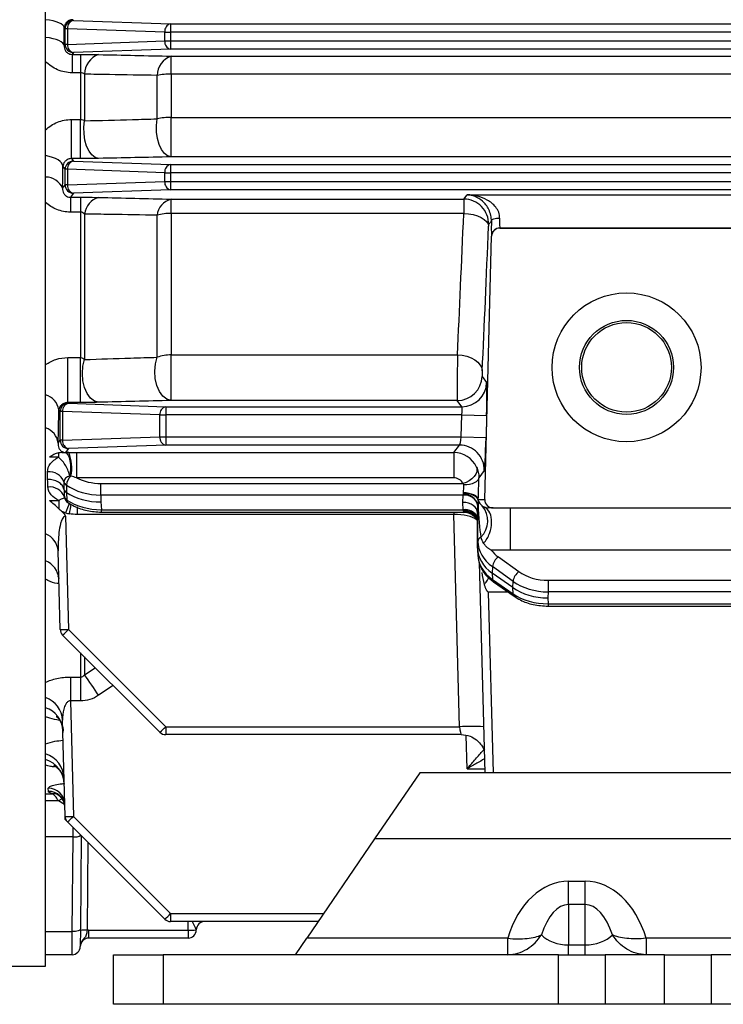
# Model space of a CAD drawing. Header units: millimetres. Extents: x -1087 to -132, y -334 to 655.
# Tile 2 of 63: x -1020 to -978, y 27 to 86. Entities that reach past the tile are written whole.
import ezdxf

# ---------------------------------------------------------------- set-up
doc = ezdxf.new("R2010")
doc.units = ezdxf.units.MM

msp = doc.modelspace()

# ---------------------------------------------------------------- linework, layer by layer
at = {"color": 7, "linetype": 'Continuous', "lineweight": 25}
for p, q in [((-1018.739, 51.781), (-1018.739, 184.423)), ((-1017.562, 85.695), (-1017.613, 85.763)), ((-1017.097, 86.241), (-1017.063, 86.195)), ((-1017.063, 86.195), (-1011.189, 85.99)), ((-1011.189, 85.99), (-1011.189, 85.49)), ((-1011.189, 85.99), (-896.246, 85.99)), ((-1017.416, 85.695), (-1017.562, 85.695)), ((-1017.562, 84.75), (-1017.562, 85.695)), ((-1011.542, 85.49), (-1017.416, 85.695)), ((-1017.416, 85.695), (-1017.416, 84.75)), ((-1011.542, 85.49), (-1011.189, 85.49)), ((-1011.542, 84.956), (-1011.542, 85.49)), ((-1011.189, 85.49), (-1011.189, 84.956)), ((-896.246, 85.49), (-1011.189, 85.49)), ((-1017.623, 84.67), (-1017.562, 84.75)), ((-1017.416, 84.75), (-1017.562, 84.75)), ((-1017.416, 84.75), (-1011.542, 84.956)), ((-1011.542, 84.956), (-1011.189, 84.956)), ((-1011.189, 84.956), (-1011.189, 84.456)), ((-1011.189, 84.956), (-896.246, 84.956)), ((-1017.063, 84.251), (-1017.144, 84.142)), ((-1017.144, 84.142), (-1016.639, 84.142)), ((-1017.144, 84.142), (-1017.144, 83.034)), ((-1011.189, 84.456), (-1017.063, 84.251)), ((-1016.639, 84.142), (-1016.639, 83.034)), ((-896.246, 84.456), (-1011.189, 84.456)), ((-1011.157, 84.035), (-896.122, 84.035)), ((-1011.157, 82.954), (-1011.157, 84.035)), ((-1016.639, 83.034), (-1017.144, 83.034)), ((-1016.639, 83.034), (-1016.639, 80.203)), ((-1016.389, 82.946), (-1016.389, 80.127)), ((-1012.007, 80.242), (-1012.007, 82.871)), ((-895.672, 82.954), (-1011.157, 82.954)), ((-1011.157, 82.954), (-1011.157, 80.334)), ((-1017.174, 77.843), (-1017.174, 80.203)), ((-1017.174, 80.203), (-1016.639, 80.203)), ((-1016.639, 77.843), (-1016.639, 80.203)), ((-1011.157, 77.949), (-1011.157, 80.334)), ((-1011.157, 80.334), (-895.666, 80.334)), ((-1017.562, 77.195), (-1017.698, 77.376)), ((-1017.174, 77.843), (-1017.063, 77.695)), ((-1016.639, 77.843), (-1017.174, 77.843)), ((-1017.063, 77.695), (-1011.189, 77.49)), ((-1011.189, 77.49), (-1011.189, 76.99)), ((-1011.189, 77.49), (-896.246, 77.49)), ((-896.122, 77.949), (-1011.157, 77.949)), ((-1017.416, 77.195), (-1017.562, 77.195)), ((-1017.562, 76.25), (-1017.562, 77.195)), ((-1011.542, 76.99), (-1017.416, 77.195)), ((-1017.416, 77.195), (-1017.416, 76.25)), ((-1011.542, 76.456), (-1011.542, 76.99)), ((-1011.542, 76.99), (-1011.189, 76.99)), ((-1011.189, 76.99), (-1011.189, 76.456)), ((-896.246, 76.99), (-1011.189, 76.99)), ((-1017.715, 76.047), (-1017.562, 76.25)), ((-1017.416, 76.25), (-1017.562, 76.25)), ((-1017.416, 76.25), (-1011.542, 76.456)), ((-1011.542, 76.456), (-1011.189, 76.456)), ((-1011.189, 76.456), (-896.246, 76.456)), ((-1011.189, 76.456), (-1011.189, 75.956)), ((-1017.063, 75.751), (-1017.245, 75.507)), ((-1011.189, 75.956), (-1017.063, 75.751)), ((-896.246, 75.956), (-1011.189, 75.956)), ((-993.47, 75.392), (-993.27, 75.65)), ((-993.27, 75.65), (-973.142, 75.65)), ((-1017.245, 75.507), (-1016.639, 75.507)), ((-1017.245, 75.507), (-1017.245, 74.608)), ((-1016.639, 75.507), (-1016.639, 74.608)), ((-1011.157, 75.392), (-993.47, 75.392)), ((-1011.157, 74.53), (-1011.157, 75.392)), ((-1016.639, 74.608), (-1017.245, 74.608)), ((-1016.639, 74.608), (-1016.639, 65.817)), ((-1016.389, 74.492), (-1016.389, 65.697)), ((-1012.007, 65.836), (-1012.007, 74.418)), ((-993.477, 74.53), (-1011.157, 74.53)), ((-1011.157, 74.53), (-1011.157, 65.978)), ((-991.807, 74.065), (-991.971, 73.854)), ((-991.295, 73.651), (-991.29, 73.647)), ((-991.295, 73.651), (-975.141, 73.651)), ((-991.29, 73.647), (-975.147, 73.647)), ((-992.207, 57.236), (-991.79, 73.16)), ((-991.79, 73.16), (-991.795, 73.164)), ((-1017.395, 65.817), (-1016.639, 65.817)), ((-1017.395, 63.099), (-1017.395, 65.817)), ((-1016.639, 63.099), (-1016.639, 65.817)), ((-1011.157, 65.978), (-993.861, 65.978)), ((-1011.157, 63.221), (-1011.157, 65.978)), ((-992.366, 64.68), (-992.094, 64.305)), ((-1017.395, 63.099), (-1017.358, 63.05)), ((-1016.639, 63.099), (-1017.395, 63.099)), ((-993.865, 63.221), (-1011.157, 63.221)), ((-993.593, 62.845), (-993.865, 63.221)), ((-1017.858, 62.55), (-1017.938, 62.657)), ((-1017.712, 62.55), (-1017.858, 62.55)), ((-1017.858, 60.817), (-1017.858, 62.55)), ((-1011.838, 62.345), (-1017.712, 62.55)), ((-1017.712, 62.55), (-1017.712, 60.817)), ((-1017.358, 63.05), (-1011.485, 62.845)), ((-1011.485, 62.845), (-1011.485, 62.345)), ((-1011.485, 62.845), (-993.593, 62.845)), ((-1011.838, 62.345), (-1011.485, 62.345)), ((-1011.838, 61.022), (-1011.838, 62.345)), ((-1011.485, 62.345), (-1011.485, 61.022)), ((-993.595, 62.345), (-1011.485, 62.345)), ((-993.63, 61.022), (-993.595, 62.345)), ((-993.595, 62.345), (-992.096, 62.306)), ((-992.096, 62.306), (-992.131, 60.982)), ((-1017.983, 60.651), (-1017.858, 60.817)), ((-1017.712, 60.817), (-1017.858, 60.817)), ((-1017.712, 60.817), (-1011.838, 61.022)), ((-1011.838, 61.022), (-1011.485, 61.022)), ((-1011.485, 61.022), (-1011.485, 60.522)), ((-1011.485, 61.022), (-993.63, 61.022)), ((-993.63, 61.022), (-992.131, 60.982)), ((-1017.358, 60.317), (-1017.538, 60.078)), ((-1011.485, 60.522), (-1017.358, 60.317)), ((-993.733, 60.522), (-1011.485, 60.522)), ((-994.08, 60.074), (-993.733, 60.522)), ((-1017.961, 59.786), (-1018.511, 59.786)), ((-1017.961, 60.051), (-1017.961, 59.786)), ((-1016.866, 60.074), (-994.08, 60.074)), ((-1016.866, 60.074), (-1016.866, 58.547)), ((-994.08, 60.074), (-994.08, 58.547)), ((-992.234, 58.984), (-992.567, 58.554)), ((-994.08, 58.547), (-1016.866, 58.547)), ((-1017.488, 58.11), (-1017.488, 57.664)), ((-1015.397, 57.503), (-1015.397, 58.205)), ((-1015.397, 58.205), (-993.524, 58.205)), ((-1018.511, 57.175), (-1017.937, 57.175)), ((-1017.937, 57.175), (-1017.937, 56.668)), ((-1017.61, 57.401), (-1017.598, 57.363)), ((-1017.488, 57.664), (-1017.464, 57.204)), ((-993.517, 57.503), (-1015.397, 57.503)), ((-1015.397, 57.503), (-1015.397, 57.091)), ((-993.54, 57.062), (-993.517, 57.503)), ((-992.6, 57.236), (-992.207, 57.236)), ((-1016.842, 56.785), (-1016.842, 56.334)), ((-1015.397, 57.091), (-1015.372, 56.62)), ((-1015.372, 56.62), (-993.517, 56.62)), ((-1015.372, 56.474), (-1015.372, 56.62)), ((-993.517, 56.62), (-993.54, 57.062)), ((-992.617, 56.843), (-992.639, 56.425)), ((-992.618, 54.701), (-992.616, 56.866)), ((-991.707, 56.723), (-991.993, 56.723)), ((-991.707, 56.723), (-975.147, 56.723)), ((-1017.538, 56.226), (-1017.358, 49.379)), ((-994.08, 56.334), (-1016.842, 56.334)), ((-1015.372, 56.474), (-993.48, 56.474)), ((-994.08, 56.474), (-994.08, 56.334)), ((-993.733, 43.505), (-994.08, 56.334)), ((-992.639, 54.291), (-992.639, 56.425)), ((-992.639, 54.291), (-992.618, 54.701)), ((-992.637, 54.213), (-992.616, 53.804)), ((-990.669, 54.177), (-991.813, 54.177)), ((-975.169, 54.177), (-990.669, 54.177)), ((-1017.858, 49.383), (-1017.983, 54.133)), ((-991.386, 53.768), (-990.144, 52.877)), ((-992.54, 53.423), (-992.207, 40.723)), ((-991.74, 53.179), (-991.76, 52.791)), ((-990.497, 52.288), (-991.74, 53.179)), ((-990.517, 51.913), (-991.76, 52.791)), ((-991.76, 52.791), (-991.74, 52.404)), ((-991.74, 52.404), (-990.497, 51.538)), ((-1018.739, 29.023), (-1018.739, 51.781)), ((-991.672, 52.253), (-990.429, 51.387)), ((-990.517, 51.913), (-990.497, 52.288)), ((-990.497, 51.538), (-990.517, 51.913)), ((-988.375, 52.352), (-988.375, 51.65)), ((-988.375, 52.352), (-918.904, 52.352)), ((-991.813, 51.626), (-991.993, 51.635)), ((-991.993, 51.635), (-991.707, 40.723)), ((-990.669, 51.626), (-991.813, 51.626)), ((-988.375, 51.65), (-988.394, 51.291)), ((-988.394, 51.291), (-988.375, 50.933)), ((-918.904, 51.65), (-988.375, 51.65)), ((-988.375, 50.933), (-918.904, 50.933)), ((-988.375, 50.933), (-988.375, 50.787)), ((-988.375, 50.787), (-918.904, 50.787)), ((-1011.838, 43.169), (-1017.712, 49.043)), ((-1017.358, 49.379), (-1011.485, 43.505)), ((-1016.639, 47.97), (-1016.639, 46.501)), ((-1016.389, 47.72), (-1016.389, 46.639)), ((-1016.389, 46.639), (-1015.74, 47.071)), ((-1017.245, 46.501), (-1016.639, 46.501)), ((-1017.245, 46.501), (-1017.245, 45.06)), ((-1016.639, 46.501), (-1016.639, 45.06)), ((-1014.66, 45.991), (-1015.539, 45.4)), ((-1016.639, 45.06), (-1017.245, 45.06)), ((-1017.245, 45.06), (-1017.063, 38.079)), ((-1017.562, 38.083), (-1017.715, 43.902)), ((-1011.485, 43.505), (-993.733, 43.505)), ((-1011.485, 43.505), (-1011.485, 43.023)), ((-993.63, 43.023), (-1011.485, 43.023)), ((-993.27, 40.958), (-993.324, 42.966)), ((-996.139, 40.723), (-998.867, 36.723)), ((-992.207, 40.723), (-996.139, 40.723)), ((-993.27, 40.958), (-992.213, 40.958)), ((-991.707, 40.723), (-992.207, 40.723)), ((-975.147, 40.723), (-991.707, 40.723)), ((-1018.739, 39.449), (-1018.313, 39.449)), ((-1018.577, 39.595), (-1018.582, 39.782)), ((-1017.965, 39.029), (-1018.739, 39.029)), ((-1017.604, 38.803), (-1017.965, 39.029)), ((-1017.557, 37.884), (-1017.562, 38.083)), ((-1017.557, 37.884), (-1017.557, 37.884)), ((-1017.416, 37.743), (-1017.557, 37.884)), ((-1011.542, 31.869), (-1017.416, 37.743)), ((-1017.063, 38.079), (-1011.189, 32.205)), ((-1017.085, 36.838), (-1017.079, 37.406)), ((-1016.585, 36.912), (-1016.635, 31.267)), ((-1017.085, 36.838), (-1018.739, 36.838)), ((-1017.135, 31.121), (-1017.085, 36.838)), ((-1016.189, 36.516), (-1016.235, 31.201)), ((-998.867, 36.723), (-1002.958, 30.723)), ((-976.897, 36.723), (-998.867, 36.723)), ((-987.139, 32.753), (-987.139, 34.167)), ((-987.139, 34.167), (-986.139, 34.167)), ((-986.139, 32.753), (-986.139, 34.167)), ((-986.139, 32.753), (-987.139, 32.753)), ((-987.139, 32.753), (-987.139, 30.308)), ((-986.139, 30.308), (-986.139, 32.753)), ((-1011.189, 32.205), (-1011.189, 31.723)), ((-1011.189, 32.205), (-1001.947, 32.205)), ((-1002.276, 31.723), (-1011.189, 31.723)), ((-1010.135, 31.205), (-1010.13, 31.723)), ((-1018.739, 31.121), (-1017.135, 31.121)), ((-1017.144, 29.723), (-1017.135, 31.121)), ((-1016.635, 31.267), (-1016.644, 30.218)), ((-1016.144, 31.205), (-1010.135, 31.205)), ((-1016.144, 31.205), (-1016.144, 30.723)), ((-1010.135, 31.205), (-1010.135, 30.723)), ((-1009.635, 31.227), (-1009.635, 31.218)), ((-1010.135, 30.723), (-1016.144, 30.723)), ((-1003.639, 29.723), (-1002.958, 30.723)), ((-990.821, 30.723), (-1002.958, 30.723)), ((-990.821, 29.723), (-990.821, 30.723)), ((-982.458, 30.723), (-982.458, 29.723)), ((-924.821, 30.723), (-982.458, 30.723)), ((-987.139, 29.723), (-987.139, 30.308)), ((-987.139, 30.308), (-986.139, 30.308)), ((-986.139, 29.723), (-986.139, 30.308)), ((-1017.144, 29.723), (-1018.739, 29.723)), ((-1014.639, 26.723), (-1014.639, 29.723)), ((-1014.639, 29.723), (-1011.639, 29.723)), ((-1011.639, 29.723), (-1011.639, 26.723)), ((-987.754, 29.723), (-1011.639, 29.723)), ((-987.754, 26.723), (-987.754, 29.723)), ((-987.754, 29.723), (-984.928, 29.723)), ((-984.928, 29.723), (-984.928, 26.723)), ((-981.35, 29.723), (-984.928, 29.723)), ((-981.35, 26.723), (-981.35, 29.723)), ((-981.35, 29.723), (-978.525, 29.723)), ((-978.525, 29.723), (-978.525, 26.723)), ((-928.754, 29.723), (-978.525, 29.723)), ((-1063.911, 29.023), (-1018.739, 29.023)), ((-1011.639, 26.723), (-1014.639, 26.723)), ((-987.754, 26.723), (-1011.639, 26.723)), ((-984.928, 26.723), (-987.754, 26.723)), ((-981.35, 26.723), (-984.928, 26.723)), ((-978.525, 26.723), (-981.35, 26.723)), ((-928.754, 26.723), (-978.525, 26.723))]:
    msp.add_line(p, q, dxfattribs=at)
at = {"color": 7, "linetype": 'Continuous', "lineweight": 25, "flags": 128}
for points in [[(-1017.613, 85.763), (-1017.639, 85.839), (-1017.702, 85.914), (-1017.802, 85.985), (-1017.935, 86.051), (-1018.1, 86.111), (-1018.291, 86.163), (-1018.506, 86.205), (-1018.739, 86.238)], [(-1017.623, 84.67), (-1017.648, 84.75), (-1017.71, 84.828), (-1017.809, 84.903), (-1017.941, 84.972), (-1018.104, 85.035), (-1018.295, 85.089), (-1018.508, 85.134), (-1018.739, 85.169)], [(-1015.539, 77.854), (-1015.748, 77.913), (-1015.945, 78.062), (-1016.12, 78.294), (-1016.263, 78.596), (-1016.365, 78.95), (-1016.422, 79.338), (-1016.431, 79.738), (-1016.389, 80.127)], [(-1011.157, 77.949), (-1011.368, 78.008), (-1011.567, 78.16), (-1011.743, 78.394), (-1011.886, 78.699), (-1011.989, 79.057), (-1012.045, 79.448), (-1012.051, 79.851), (-1012.007, 80.242)], [(-1017.698, 77.376), (-1017.722, 77.478), (-1017.779, 77.578), (-1017.871, 77.674), (-1017.993, 77.764), (-1018.145, 77.846), (-1018.322, 77.918), (-1018.522, 77.979), (-1018.739, 78.027)], [(-993.477, 74.53), (-993.186, 74.507), (-992.907, 74.457), (-992.649, 74.381), (-992.422, 74.283), (-992.236, 74.167), (-992.096, 74.036), (-992.009, 73.896), (-991.978, 73.752)], [(-991.807, 74.065), (-991.794, 74.103), (-991.764, 74.139), (-991.717, 74.172), (-991.655, 74.2), (-991.58, 74.223), (-991.495, 74.239), (-991.403, 74.249), (-991.307, 74.252)], [(-1015.539, 63.112), (-1015.792, 63.182), (-1016.028, 63.363), (-1016.231, 63.642), (-1016.387, 64), (-1016.485, 64.414), (-1016.519, 64.854), (-1016.486, 65.292), (-1016.389, 65.697)], [(-1011.157, 63.221), (-1011.416, 63.292), (-1011.657, 63.476), (-1011.863, 63.761), (-1012.02, 64.125), (-1012.118, 64.545), (-1012.149, 64.99), (-1012.111, 65.431), (-1012.007, 65.836)], [(-993.861, 65.978), (-993.569, 65.952), (-993.288, 65.891), (-993.03, 65.798), (-992.803, 65.676), (-992.616, 65.529), (-992.477, 65.364), (-992.391, 65.187), (-992.362, 65.005)], [(-1017.556, 60.071), (-1017.471, 60.03), (-1017.391, 59.928), (-1017.324, 59.772), (-1017.274, 59.572), (-1017.243, 59.343), (-1017.236, 59.102), (-1017.251, 58.866), (-1017.288, 58.652)], [(-992.704, 59.2), (-992.676, 59.066), (-992.692, 58.919), (-992.751, 58.767), (-992.851, 58.619), (-992.986, 58.483), (-993.149, 58.364), (-993.332, 58.27), (-993.524, 58.205)], [(-992.567, 58.554), (-992.59, 58.466), (-992.645, 58.382), (-992.73, 58.306), (-992.842, 58.239), (-992.977, 58.185), (-993.13, 58.145), (-993.295, 58.121), (-993.467, 58.114)], [(-992.6, 57.236), (-992.619, 57.311), (-992.672, 57.383), (-992.755, 57.452), (-992.867, 57.513), (-993.003, 57.564), (-993.158, 57.604), (-993.325, 57.63), (-993.499, 57.643)], [(-992.601, 57.18), (-992.628, 57.268), (-992.685, 57.351), (-992.772, 57.425), (-992.884, 57.487), (-993.017, 57.536), (-993.167, 57.57), (-993.329, 57.587), (-993.497, 57.587)], [(-1018.065, 39.432), (-1018.147, 39.448), (-1018.313, 39.449)], [(-1017.733, 39.149), (-1017.784, 39.13), (-1017.965, 39.029)], [(-1016.635, 31.267), (-1016.644, 31.238), (-1016.673, 31.21), (-1016.719, 31.185), (-1016.781, 31.162), (-1016.857, 31.144), (-1016.944, 31.131), (-1017.037, 31.123), (-1017.135, 31.121)]]:
    msp.add_lwpolyline(points, dxfattribs=at)
at = {"color": 7, "linetype": 'Continuous', "lineweight": 25}
for radius in [4.5, 2.841, 2.71]:
    msp.add_circle((-983.639, 65.223), radius, dxfattribs=at)
for centre, radius, start, end in [((-1017.062, 85.694), 0.5, 90.05364, 179.93108), ((-1016.959, 85.746), 0.46, 103.03291, 186.40539), ((-1011.085, 85.541), 0.46, 103.03291, 186.40539), ((-1017.062, 84.751), 0.5, 180.06892, 269.94636), ((-1016.959, 84.699), 0.46, 173.59461, 256.96709), ((-1011.085, 84.904), 0.46, 173.59461, 256.96709), ((-1015.124, 82.936), 1.266, 109.1667, 179.55521), ((-1010.754, 82.849), 1.253, 108.75829, 178.96979), ((-1011.177, 78.752), 4.202, 89.727, 101.39285), ((-1011.176, 76.534), 3.8, 89.70879, 102.62805), ((-1017.062, 77.194), 0.5, 90.05364, 179.93108), ((-1016.959, 77.246), 0.46, 103.03291, 186.40539), ((-1011.085, 77.041), 0.46, 103.03291, 186.40539), ((-1018.741, 75.609), 1.116, 23.13777, 89.93098), ((-1017.062, 76.251), 0.5, 180.06892, 269.94636), ((-1016.959, 76.199), 0.46, 173.59461, 256.96709), ((-1011.085, 76.404), 0.46, 173.59461, 256.96709), ((-1015.227, 74.369), 1.168, 105.48629, 173.95529), ((-1010.86, 74.276), 1.155, 104.87417, 172.93521), ((-993.471, 73.891), 1.501, 358.57032, 89.94405), ((-1011.174, 71.383), 3.147, 89.68174, 105.34014), ((-991.295, 73.151), 0.5, 90.0352, 178.47548), ((-1011.171, 63.445), 2.533, 89.68066, 109.2666), ((-993.866, 64.721), 1.501, 270.05141, 358.43239), ((-993.594, 64.346), 1.501, 270.05141, 358.43239), ((-1019.041, 62.479), 1.117, 9.16454, 74.32445), ((-1017.358, 62.55), 0.5, 90.05364, 179.93108), ((-1017.255, 62.602), 0.46, 103.03291, 186.40539), ((-1011.381, 62.397), 0.46, 103.03291, 186.40539), ((-1019.104, 60.499), 1.132, 7.70714, 71.20032), ((-1017.358, 60.817), 0.5, 180.06892, 269.94636), ((-1017.255, 60.765), 0.46, 173.59461, 256.96709), ((-1011.381, 60.97), 0.46, 173.59461, 256.96709), ((-993.734, 59.021), 1.501, 358.57032, 89.94405), ((-1017.16, 30.083), 29.99, 90.33831, 90.75567), ((-1019.711, 59.144), 2.549, 348.8858, 21.35604), ((-1018.519, 57.959), 0.953, 21.67109, 96.2211), ((-1016.641, 58.019), 0.851, 131.90928, 173.85666), ((-1017.147, 47.942), 10.711, 90.33831, 90.75567), ((-1018.473, 57.067), 0.926, 21.16862, 97.72906), ((-1017.309, 58.394), 0.335, 194.24305, 237.73096), ((-1017.296, 57.481), 0.323, 194.2, 238.76086), ((-1017.116, 57.467), 0.5, 192.16972, 235.88528), ((-1017.285, 57.194), 0.18, 176.64985, 231.67111), ((-993.429, 56.68), 0.828, 11.35345, 96.1051), ((-993.423, 56.691), 0.826, 12.23642, 96.43859), ((-993.479, 56.644), 0.908, 17.1987, 91.47631), ((-969.018, 37.985), 51.903, 158.49039, 159.18014), ((-907.154, 37.49), 111.767, 169.96739, 170.27289), ((-993.397, 55.793), 0.836, 25.00866, 98.25139), ((-993.401, 55.783), 0.837, 24.51901, 97.87488), ((-993.357, 55.812), 0.78, 23.08127, 100.77259), ((-993.482, 55.638), 0.915, 22.86339, 90.92443), ((-993.423, 55.945), 1.396, 314.92831, 40.80468), ((-1017.116, 57.526), 1.17, 249.15607, 260.26434), ((-993.452, 55.655), 0.868, 20.48578, 93.11828), ((-1019.207, 54.027), 1.229, 4.95596, 67.6179), ((-992.293, 54.662), 0.328, 116.04955, 173.24634), ((-990.884, 53.067), 0.863, 125.58869, 172.51192), ((-1019.217, 52.337), 1.283, 4.68973, 68.15137), ((-991.563, 52.392), 0.177, 176.21395, 231.9354), ((-989.642, 52.175), 0.863, 125.58869, 172.51192), ((-990.32, 51.526), 0.177, 176.21301, 231.94619), ((-1017.577, 52.966), 3.594, 265.51233, 273.48782), ((-1017.358, 49.397), 0.5, 181.5, 225), ((-1020.912, 52.763), 4.907, 310.70153, 316.39968), ((-1052.643, 20.837), 44.498, 33.50542, 35.43917), ((-1019.241, 43.819), 1.529, 3.10023, 70.8399), ((-1019.241, 43.191), 1.545, 2.96784, 71.04582), ((-1015.038, 46.889), 4.907, 310.70153, 316.39968), ((-993.007, 25.176), 18.343, 87.72899, 92.26768), ((-1011.485, 43.523), 0.5, 225, 270), ((-1019.239, 40.318), 1.618, 2.3372, 72.01164), ((-1019.238, 39.967), 1.626, 2.25719, 72.13287), ((-1018.571, 38.792), 0.99, 2.04158, 90.59745), ((-1018.568, 38.604), 0.991, 1.96306, 90.51235), ((-1017.281, 41.666), 3.594, 265.51233, 273.48782), ((-1017.063, 38.097), 0.5, 181.5, 225), ((-1020.616, 41.463), 4.907, 310.70153, 316.39968), ((-1017.014, 37.686), 0.851, 265.24683, 298.32466), ((-1014.742, 35.589), 4.907, 310.70153, 316.39968), ((-1011.189, 32.223), 0.5, 225, 270), ((-1009.135, 31.223), 0.5, 90.01691, 179.44848), ((-1009.135, 31.223), 0.5, 90, 179.5), ((-1016.36, 28.327), 2.877, 87.51118, 95.48745), ((-1016.144, 30.205), 1, 90, 95.25495), ((-1009.979, 34.798), 3.596, 267.51118, 275.48745), ((-1010.135, 31.223), 0.5, 270, 359.5), ((-1016.144, 30.223), 0.5, 90, 179.5), ((-1017.144, 30.223), 0.5, 270, 359.5)]:
    msp.add_arc(centre, radius, start, end, dxfattribs=at)
for centre, major_axis, ratio, start_param, end_param in [((-1019.361, 106.723), (0, 69.95), 0.026186, 4.391656, 4.408075), ((-1019.361, 106.723), (0, 69.95), 0.026186, 4.258422, 4.279454), ((-993.475, 73.693), (0.005, 1.7), 0.003082, 0.034916, 1.056353), ((-994.14, 106.723), (1.754, 65.425), 0.026776, 4.040835, 4.198654), ((-991.976, 73.654), (0.005, 0.2), 0.026177, 0.035593, 1.057029), ((-991.755, 74.664), (0.039, 1.5), 0.026177, 1.982167, 3.124826), ((-991.256, 74.651), (0.039, 1), 0.039232, 1.983025, 3.125683), ((-992.641, 106.683), (1.754, 66.925), 0.026177, 4.040803, 4.198622), ((-991.29, 73.147), (0.414, -0.281), 0.999517, 2.16696, 3.711123), ((-993.86, 64.92), (0.005, 1.7), 0.003082, 0.898534, 3.106696), ((-992.361, 64.88), (0.005, 0.2), 0.026177, 0.89921, 3.107372), ((-992.148, 62.306), (0.052, 2), 0.026177, 4.713075, 6.248965), ((-1019.361, 106.723), (0, 69.95), 0.026186, 3.993378, 4.030891), ((-993.647, 62.345), (0.053, 0.5), 0.103629, 4.723366, 6.259256), ((-993.682, 61.022), (0.053, 0.5), 0.103629, 3.187476, 4.723366), ((-992.183, 60.982), (0.052, 2), 0.026177, 3.177185, 4.713075), ((-994.066, 58.594), (1.421, -0.489), 0.983246, 0.758495, 1.906748), ((-1015.397, 59.998), (2.5, 0), 0.717273, 4.083998, 4.712389), ((-994.066, 57.967), (0.573, -0.188), 0.959381, 0.751511, 1.899763), ((-992.617, 57.833), (0.037, 1.4), 0.026177, 4.272465, 5.254167), ((-1017.139, 57.922), (0.5, 0.013), 0.706865, 3.274307, 3.922604), ((-1015.397, 59.65), (3, 0), 0.715578, 3.941105, 4.712389), ((-993.517, 57.856), (0.037, 0.5), 0.072951, 4.277158, 5.258861), ((-1015.397, 59.212), (2.999, 0.079), 0.706865, 3.922604, 4.693888), ((-1015.371, 58.716), (3.001, 0.027), 0.698284, 3.934296, 4.70558), ((-993.517, 57.856), (0.037, 0.5), 0.072951, 3.93237, 3.955019), ((-992.116, 57.856), (1.398, 0.38), 0.232571, 2.934964, 3.041457), ((-992.116, 57.223), (0.418, -0.379), 0.780421, 4.088222, 4.820381), ((-991.707, 57.223), (-0.5, 0), 0.999657, 6.257005, 7.853982), ((-993.54, 56.425), (0.901, 0), 0.706622, 0, 1.570796), ((-993.517, 56.974), (-0.037, 0.5), 0.072951, 2.350815, 2.373464), ((-992.116, 56.974), (1.398, 0.371), 0.240172, 3.115046, 3.221539), ((-992.617, 57.833), (0.037, 1.4), 0.026177, 3.927677, 3.950326), ((-992.116, 57.856), (0.482, 1.061), 0.128423, 2.722402, 2.828895), ((-992.116, 57.223), (-0.019, 3.044), 0.16412, 1.671984, 2.409481), ((-994.066, 55.738), (1.5, 0.022), 0.397154, 0.426543, 1.574796), ((-993.517, 56.974), (-0.037, 0.5), 0.072951, 2.695603, 3.142442), ((-989.637, 54.291), (3.002, 0), 0.706622, 3.141593, 3.926991), ((-989.617, 54.688), (3.001, -0.025), 0.715229, 3.14707, 3.932468), ((-989.617, 55.036), (2.502, 0.002), 0.716781, 3.639956, 3.925896), ((-989.617, 53.895), (3.001, 0.027), 0.698284, 3.134784, 3.920182), ((-988.374, 54.145), (2.502, 0.002), 0.716781, 3.925896, 4.711294), ((-988.394, 53.413), (3.002, 0), 0.706622, 3.926991, 4.712389), ((-988.374, 53.796), (3.001, -0.025), 0.715229, 3.932468, 4.717866), ((-988.374, 53.029), (3.001, 0.027), 0.698284, 3.920182, 4.70558), ((-993.682, 43.523), (-0.053, 0.5), 0.103629, 1.594726, 3.130616), ((-1017.063, 38.097), (0.495, 0.212), 0.029787, 3.153476, 3.521202), ((-987.139, 28.511), (0, -5.657), 0.707107, 3.141593, 4.310626), ((-986.139, 28.511), (0, 5.657), 0.707107, 5.114152, 6.283185), ((-987.139, 28.511), (0, 4.243), 0.471405, 0, 0.966943), ((-986.139, 28.511), (0, 4.243), 0.471405, 5.316242, 6.283185), ((-1010.126, 32.223), (-0.491, 0.995), 0.006961, 2.093754, 3.120785), ((-1010.135, 31.223), (0.5, 0.004), 0.034888, 6.282576, 6.317178), ((-987.139, 31.723), (2, 0), 0.707107, 3.745446, 4.712389), ((-986.139, 31.723), (2, 0), 0.707107, 4.712389, 5.679332)]:
    msp.add_ellipse(centre, major_axis=major_axis, ratio=ratio, start_param=start_param, end_param=end_param, dxfattribs=at)
for points, knots in [([(-1017.097, 86.241), (-1017.184, 86.241), (-1017.264, 86.22), (-1017.397, 86.155), (-1017.449, 86.112), (-1017.573, 85.973), (-1017.61, 85.868), (-1017.613, 85.763)], [0, 0, 0, 0, 0.25, 0.25, 0.5, 0.5, 1, 1, 1, 1]), ([(-1017.623, 84.67), (-1017.627, 84.562), (-1017.603, 84.456), (-1017.504, 84.306), (-1017.461, 84.257), (-1017.365, 84.196), (-1017.328, 84.177), (-1017.242, 84.15), (-1017.193, 84.142), (-1017.144, 84.142)], [0, 0, 0, 0, 0.5, 0.5, 0.75, 0.75, 0.875, 0.875, 1, 1, 1, 1]), ([(-1016.639, 84.142), (-1016.444, 84.142), (-1016.254, 84.141), (-1015.883, 84.138), (-1015.705, 84.135), (-1015.539, 84.131)], [0, 0, 0, 0, 0.5, 0.5, 1, 1, 1, 1]), ([(-1017.144, 83.034), (-1017.296, 83.034), (-1017.445, 83.049), (-1017.738, 83.109), (-1017.884, 83.155), (-1018.293, 83.332), (-1018.54, 83.507), (-1018.739, 83.718)], [0, 0, 0, 0, 0.25, 0.25, 0.5, 0.5, 1, 1, 1, 1]), ([(-1016.389, 82.946), (-1016.421, 82.97), (-1016.458, 82.991), (-1016.542, 83.024), (-1016.59, 83.034), (-1016.639, 83.034)], [0, 0, 0, 0, 0.5, 0.5, 1, 1, 1, 1]), ([(-1012.007, 82.871), (-1012.967, 82.888), (-1013.928, 82.904), (-1014.89, 82.92), (-1015.39, 82.929), (-1015.889, 82.937), (-1016.389, 82.946)], [0, 0, 0, 0, 0.003400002, 0.003400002, 0.003400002, 0.00516695, 0.00516695, 0.00516695, 0.00516695]), ([(-1018.739, 79.58), (-1018.638, 79.677), (-1018.528, 79.764), (-1018.29, 79.917), (-1018.16, 79.984), (-1017.893, 80.092), (-1017.755, 80.132), (-1017.469, 80.188), (-1017.321, 80.203), (-1017.174, 80.203)], [0, 0, 0, 0, 0.25, 0.25, 0.5, 0.5, 0.75, 0.75, 1, 1, 1, 1]), ([(-1016.639, 80.203), (-1016.59, 80.203), (-1016.543, 80.194), (-1016.459, 80.167), (-1016.422, 80.148), (-1016.389, 80.127)], [0, 0, 0, 0, 0.5, 0.5, 1, 1, 1, 1]), ([(-1016.389, 80.127), (-1015.425, 80.152), (-1014.46, 80.177), (-1013.497, 80.203), (-1013, 80.216), (-1012.503, 80.229), (-1012.007, 80.242)], [0, 0, 0, 0, 0.003400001, 0.003400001, 0.003400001, 0.005152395, 0.005152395, 0.005152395, 0.005152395]), ([(-1017.174, 77.843), (-1017.227, 77.843), (-1017.277, 77.835), (-1017.364, 77.811), (-1017.403, 77.794), (-1017.502, 77.74), (-1017.55, 77.697), (-1017.661, 77.564), (-1017.693, 77.47), (-1017.698, 77.376)], [0, 0, 0, 0, 0.125, 0.125, 0.25, 0.25, 0.5, 0.5, 1, 1, 1, 1]), ([(-1015.539, 77.854), (-1015.705, 77.851), (-1015.88, 77.848), (-1016.251, 77.844), (-1016.445, 77.843), (-1016.639, 77.843)], [0, 0, 0, 0, 0.5, 0.5, 1, 1, 1, 1]), ([(-1017.715, 76.047), (-1017.721, 75.944), (-1017.702, 75.841), (-1017.617, 75.693), (-1017.579, 75.645), (-1017.491, 75.577), (-1017.456, 75.555), (-1017.366, 75.52), (-1017.307, 75.507), (-1017.245, 75.507)], [0, 0, 0, 0, 0.5, 0.5, 0.75, 0.75, 0.875, 0.875, 1, 1, 1, 1]), ([(-991.807, 74.065), (-991.806, 74.119), (-991.808, 74.175), (-991.82, 74.292), (-991.829, 74.353), (-991.868, 74.533), (-991.909, 74.651), (-992.011, 74.866), (-992.072, 74.963), (-992.202, 75.132), (-992.271, 75.205), (-992.488, 75.398), (-992.64, 75.487), (-992.952, 75.611), (-993.11, 75.644), (-993.27, 75.65)], [0, 0, 0, 0, 0.0625, 0.0625, 0.125, 0.125, 0.25, 0.25, 0.375, 0.375, 0.5, 0.5, 0.75, 0.75, 1, 1, 1, 1]), ([(-991.307, 74.252), (-991.306, 74.307), (-991.31, 74.364), (-991.329, 74.48), (-991.345, 74.539), (-991.406, 74.709), (-991.468, 74.814), (-991.612, 75), (-991.695, 75.083), (-991.87, 75.225), (-991.962, 75.285), (-992.249, 75.445), (-992.448, 75.519), (-992.856, 75.62), (-993.063, 75.646), (-993.27, 75.65)], [0, 0, 0, 0, 0.0625, 0.0625, 0.125, 0.125, 0.25, 0.25, 0.375, 0.375, 0.5, 0.5, 0.75, 0.75, 1, 1, 1, 1]), ([(-1017.245, 74.608), (-1017.387, 74.608), (-1017.526, 74.621), (-1017.799, 74.674), (-1017.934, 74.714), (-1018.317, 74.867), (-1018.548, 75.017), (-1018.739, 75.198)], [0, 0, 0, 0, 0.25, 0.25, 0.5, 0.5, 1, 1, 1, 1]), ([(-1016.639, 75.507), (-1016.443, 75.507), (-1016.252, 75.506), (-1015.88, 75.502), (-1015.702, 75.499), (-1015.539, 75.495)], [0, 0, 0, 0, 0.5, 0.5, 1, 1, 1, 1]), ([(-1016.389, 74.492), (-1016.418, 74.521), (-1016.451, 74.548), (-1016.534, 74.592), (-1016.585, 74.608), (-1016.639, 74.608)], [0, 0, 0, 0, 0.5, 0.5, 1, 1, 1, 1]), ([(-1012.007, 74.418), (-1012.947, 74.434), (-1013.889, 74.45), (-1014.831, 74.466), (-1015.35, 74.474), (-1015.87, 74.483), (-1016.389, 74.492)], [0, 0, 0, 0, 0.003400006, 0.003400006, 0.003400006, 0.005271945, 0.005271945, 0.005271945, 0.005271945]), ([(-1018.739, 65.388), (-1018.557, 65.518), (-1018.344, 65.628), (-1017.891, 65.776), (-1017.645, 65.817), (-1017.395, 65.817)], [0, 0, 0, 0, 0.5, 0.5, 1, 1, 1, 1]), ([(-1016.639, 65.817), (-1016.581, 65.817), (-1016.529, 65.798), (-1016.449, 65.753), (-1016.417, 65.725), (-1016.389, 65.697)], [0, 0, 0, 0, 0.5, 0.5, 1, 1, 1, 1]), ([(-1016.389, 65.697), (-1015.461, 65.726), (-1014.534, 65.755), (-1013.609, 65.785), (-1013.074, 65.802), (-1012.54, 65.819), (-1012.007, 65.836)], [0, 0, 0, 0, 0.003400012, 0.003400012, 0.003400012, 0.005365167, 0.005365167, 0.005365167, 0.005365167]), ([(-1017.395, 63.099), (-1017.435, 63.099), (-1017.471, 63.095), (-1017.533, 63.084), (-1017.56, 63.076), (-1017.631, 63.052), (-1017.667, 63.034), (-1017.76, 62.978), (-1017.801, 62.938), (-1017.901, 62.818), (-1017.93, 62.737), (-1017.938, 62.657)], [0, 0, 0, 0, 0.0625, 0.0625, 0.125, 0.125, 0.25, 0.25, 0.5, 0.5, 1, 1, 1, 1]), ([(-1015.539, 63.112), (-1015.701, 63.108), (-1015.874, 63.105), (-1016.247, 63.1), (-1016.442, 63.099), (-1016.639, 63.099)], [0, 0, 0, 0, 0.5, 0.5, 1, 1, 1, 1]), ([(-1017.983, 60.651), (-1017.992, 60.548), (-1017.98, 60.446), (-1017.913, 60.296), (-1017.882, 60.247), (-1017.809, 60.175), (-1017.78, 60.151), (-1017.718, 60.117), (-1017.695, 60.106), (-1017.631, 60.086), (-1017.587, 60.078), (-1017.538, 60.078)], [0, 0, 0, 0, 0.5, 0.5, 0.75, 0.75, 0.875, 0.875, 0.9375, 0.9375, 1, 1, 1, 1]), ([(-1018.623, 58.907), (-1018.623, 59.08), (-1018.561, 59.252), (-1018.388, 59.482), (-1018.318, 59.552), (-1018.154, 59.681), (-1018.061, 59.738), (-1017.961, 59.786)], [0, 0, 0, 0, 0.5, 0.5, 0.75, 0.75, 1, 1, 1, 1]), ([(-1017.961, 60.051), (-1018.055, 60.034), (-1018.146, 60.002), (-1018.328, 59.913), (-1018.421, 59.854), (-1018.511, 59.786)], [0, 0, 0, 0, 0.5, 0.5, 1, 1, 1, 1]), ([(-1017.288, 58.652), (-1017.309, 58.742), (-1017.337, 58.841), (-1017.415, 59.052), (-1017.465, 59.16), (-1017.582, 59.365), (-1017.651, 59.466), (-1017.8, 59.643), (-1017.88, 59.721), (-1017.961, 59.786)], [0, 0, 0, 0, 0.25, 0.25, 0.5, 0.5, 0.75, 0.75, 1, 1, 1, 1]), ([(-992.704, 59.2), (-992.657, 59.1), (-992.622, 58.996), (-992.576, 58.78), (-992.565, 58.668), (-992.567, 58.554)], [0, 0, 0, 0, 0.5, 0.5, 1, 1, 1, 1]), ([(-1017.634, 57.862), (-1017.652, 57.946), (-1017.69, 58.024), (-1017.806, 58.17), (-1017.881, 58.234), (-1018.152, 58.395), (-1018.387, 58.453), (-1018.622, 58.45)], [0, 0, 0, 0, 0.25, 0.25, 0.5, 0.5, 1, 1, 1, 1]), ([(-1017.288, 58.652), (-1017.387, 58.629), (-1017.477, 58.582), (-1017.6, 58.461), (-1017.634, 58.387), (-1017.634, 58.311)], [0, 0, 0, 0, 0.5, 0.5, 1, 1, 1, 1]), ([(-1017.937, 57.175), (-1018.131, 57.263), (-1018.295, 57.383), (-1018.466, 57.592), (-1018.512, 57.668), (-1018.575, 57.823), (-1018.594, 57.903), (-1018.598, 57.985)], [0, 0, 0, 0, 0.5, 0.5, 0.75, 0.75, 1, 1, 1, 1]), ([(-1017.937, 56.668), (-1018.036, 56.762), (-1018.13, 56.855), (-1018.32, 57.027), (-1018.417, 57.108), (-1018.511, 57.175)], [0, 0, 0, 0, 0.5, 0.5, 1, 1, 1, 1]), ([(-1017.937, 57.175), (-1017.933, 57.178), (-1017.838, 57.249), (-1017.705, 57.328), (-1017.609, 57.328), (-1017.586, 57.328)], [0, 0, 0, 0, 0.032949, 0.758689, 1, 1, 1, 1]), ([(-1017.626, 57.422), (-1017.626, 57.422), (-1017.624, 57.422), (-1017.612, 57.378), (-1017.604, 57.351)], [0, 0, 0, 0, 0.3594553, 1, 1, 1, 1]), ([(-993.502, 57.551), (-993.499, 57.558), (-993.497, 57.565), (-993.496, 57.573), (-993.496, 57.578), (-993.496, 57.583), (-993.497, 57.587)], [0, 0, 0, 0, 0.00002740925, 0.00002740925, 0.00002740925, 0.00004455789, 0.00004455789, 0.00004455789, 0.00004455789]), ([(-1017.396, 57.053), (-1017.273, 56.977), (-1016.926, 56.765), (-1016.242, 56.529), (-1015.663, 56.492), (-1015.372, 56.474)], [0, 0, 0, 0, 0.214956, 0.605151, 1, 1, 1, 1]), ([(-993.497, 56.552), (-993.495, 56.557), (-993.496, 56.562), (-993.497, 56.568), (-993.498, 56.571), (-993.5, 56.574), (-993.502, 56.578)], [0, 0, 0, 0, 0.00002735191, 0.00002735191, 0.00002735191, 0.00004449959, 0.00004449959, 0.00004449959, 0.00004449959]), ([(-992.265, 54.58), (-992.123, 54.759), (-992.004, 54.97), (-991.839, 55.411), (-991.794, 55.641), (-991.786, 56.067), (-991.824, 56.264), (-991.974, 56.583), (-992.087, 56.704), (-992.225, 56.774)], [0, 0, 0, 0, 0.25, 0.25, 0.5, 0.5, 0.75, 0.75, 1, 1, 1, 1]), ([(-992.225, 56.774), (-992.213, 56.769), (-992.19, 56.759), (-992.151, 56.746), (-992.112, 56.736), (-992.074, 56.729), (-992.037, 56.724), (-992.006, 56.723), (-991.993, 56.723)], [0, 0, 0, 0, 0.253413, 0.470409, 0.651679, 0.798418, 0.912907, 1, 1, 1, 1]), ([(-990.669, 56.723), (-990.669, 56.722), (-990.669, 56.72), (-990.669, 56.704), (-990.669, 56.678), (-990.669, 56.641), (-990.669, 56.592), (-990.668, 56.532), (-990.668, 56.461), (-990.668, 56.378), (-990.668, 56.285), (-990.668, 56.181), (-990.668, 56.066), (-990.669, 55.941), (-990.669, 55.774), (-990.668, 55.561), (-990.667, 55.307), (-990.666, 55.055), (-990.666, 54.811), (-990.667, 54.579), (-990.667, 54.363), (-990.668, 54.239), (-990.669, 54.177)], [0, 0, 0, 0, 0.034793, 0.0702913, 0.1064743, 0.1432954, 0.1807084, 0.2186666, 0.2570949, 0.2959848, 0.3354114, 0.3754487, 0.4161749, 0.457712, 0.5002055, 0.5748076, 0.6474097, 0.7186504, 0.789176, 0.8594984, 0.9297434, 1, 1, 1, 1]), ([(-1017.538, 56.226), (-1017.587, 56.231), (-1017.631, 56.2), (-1017.695, 56.129), (-1017.718, 56.089), (-1017.781, 55.963), (-1017.81, 55.873), (-1017.883, 55.605), (-1017.913, 55.423), (-1017.98, 54.871), (-1017.992, 54.502), (-1017.983, 54.133)], [0, 0, 0, 0, 0.0625, 0.0625, 0.125, 0.125, 0.25, 0.25, 0.5, 0.5, 1, 1, 1, 1]), ([(-993.479, 56.46), (-993.439, 56.464), (-993.298, 56.476), (-993.081, 56.393), (-992.873, 56.251), (-992.739, 56.094), (-992.666, 55.966), (-992.645, 55.902), (-992.639, 55.886)], [0, 0, 0, 0, 0.109687, 0.384922, 0.606832, 0.793908, 0.948996, 1, 1, 1, 1]), ([(-991.888, 54.218), (-991.906, 54.229), (-991.946, 54.253), (-992.004, 54.295), (-992.08, 54.359), (-992.173, 54.453), (-992.232, 54.534), (-992.265, 54.58)], [0, 0, 0, 0, 0.107945, 0.236017, 0.384926, 0.652773, 1, 1, 1, 1]), ([(-992.618, 53.895), (-992.609, 53.761), (-992.585, 53.411), (-992.338, 52.875), (-991.981, 52.478), (-991.729, 52.294), (-991.672, 52.253)], [0, 0, 0, 0, 0.212394, 0.554192, 0.899474, 1, 1, 1, 1]), ([(-1017.931, 52.146), (-1017.965, 52.149), (-1018.213, 52.172), (-1018.483, 52.283), (-1018.693, 52.39), (-1018.739, 52.414)], [0, 0, 0, 0, 0.113036, 0.803789, 1, 1, 1, 1]), ([(-1017.977, 52.59), (-1017.979, 52.592), (-1017.992, 52.605), (-1017.934, 52.507), (-1017.943, 52.461), (-1017.945, 52.452)], [0, 0, 0, 0, 0.146005, 0.823168, 1, 1, 1, 1]), ([(-992.225, 52.105), (-992.158, 52.195), (-992.053, 52.336), (-991.985, 52.465), (-991.96, 52.511)], [0, 0, 0, 0, 0.639826, 1, 1, 1, 1]), ([(-991.993, 51.635), (-992.001, 51.64), (-992.02, 51.65), (-992.046, 51.677), (-992.071, 51.711), (-992.097, 51.755), (-992.123, 51.807), (-992.149, 51.869), (-992.175, 51.939), (-992.201, 52.019), (-992.217, 52.075), (-992.225, 52.105)], [0, 0, 0, 0, 0.055544, 0.122129, 0.201845, 0.295911, 0.405067, 0.529783, 0.670375, 0.827061, 1, 1, 1, 1]), ([(-990.429, 51.387), (-990.307, 51.31), (-989.964, 51.094), (-989.272, 50.846), (-988.68, 50.807), (-988.375, 50.787)], [0, 0, 0, 0, 0.2112201, 0.594131, 1, 1, 1, 1]), ([(-1018.739, 46.19), (-1018.643, 46.237), (-1018.539, 46.28), (-1018.314, 46.356), (-1018.191, 46.39), (-1017.935, 46.444), (-1017.802, 46.465), (-1017.529, 46.493), (-1017.387, 46.501), (-1017.245, 46.501)], [0, 0, 0, 0, 0.25, 0.25, 0.5, 0.5, 0.75, 0.75, 1, 1, 1, 1]), ([(-1016.639, 46.501), (-1016.585, 46.501), (-1016.534, 46.52), (-1016.452, 46.571), (-1016.418, 46.604), (-1016.389, 46.639)], [0, 0, 0, 0, 0.5, 0.5, 1, 1, 1, 1]), ([(-1015.539, 45.4), (-1015.702, 45.292), (-1015.877, 45.207), (-1016.249, 45.09), (-1016.443, 45.06), (-1016.639, 45.06)], [0, 0, 0, 0, 0.5, 0.5, 1, 1, 1, 1]), ([(-1017.245, 45.06), (-1017.307, 45.065), (-1017.367, 45.039), (-1017.457, 44.965), (-1017.492, 44.918), (-1017.58, 44.772), (-1017.617, 44.665), (-1017.701, 44.345), (-1017.721, 44.123), (-1017.715, 43.902)], [0, 0, 0, 0, 0.125, 0.125, 0.25, 0.25, 0.5, 0.5, 1, 1, 1, 1]), ([(-1017.901, 43.888), (-1018.107, 43.924), (-1018.417, 43.978), (-1018.658, 44.071), (-1018.739, 44.102)], [0, 0, 0, 0, 0.66486, 1, 1, 1, 1]), ([(-1018.095, 44.115), (-1018.094, 44.115), (-1018.092, 44.114), (-1017.96, 44.01), (-1017.765, 43.707), (-1017.656, 43.344), (-1017.703, 43.165), (-1017.706, 43.156)], [0, 0, 0, 0, 0.108028, 0.305962, 0.587325, 0.979843, 1, 1, 1, 1]), ([(-993.63, 43.023), (-993.448, 43.004), (-993.12, 42.969), (-992.723, 42.739), (-992.462, 42.48), (-992.314, 42.26), (-992.266, 42.136), (-992.253, 42.102)], [0, 0, 0, 0, 0.308674, 0.556063, 0.762575, 0.936017, 1, 1, 1, 1]), ([(-1018.739, 42.466), (-1018.566, 42.524), (-1018.263, 42.626), (-1017.857, 42.665), (-1017.683, 42.682)], [0, 0, 0, 0, 0.572582, 1, 1, 1, 1]), ([(-993.27, 40.958), (-993.268, 40.96), (-993.121, 41.133), (-992.814, 41.492), (-992.445, 41.919), (-992.256, 42.101), (-992.204, 42.15)], [0, 0, 0, 0, 0.0045129, 0.3950068, 0.8351114, 1, 1, 1, 1]), ([(-1018.213, 41.07), (-1018.294, 41.081), (-1018.496, 41.107), (-1018.648, 41.153), (-1018.739, 41.18)], [0, 0, 0, 0, 0.402112, 1, 1, 1, 1]), ([(-1018.249, 41.176), (-1018.251, 41.176), (-1018.258, 41.179), (-1018.151, 41.125), (-1017.929, 40.928), (-1017.677, 40.546), (-1017.641, 40.203), (-1017.623, 40.028)], [0, 0, 0, 0, 0.062542, 0.216151, 0.422014, 0.70526, 1, 1, 1, 1]), ([(-992.229, 41.553), (-992.378, 41.471), (-992.713, 41.287), (-993.07, 41.075), (-993.267, 40.959), (-993.27, 40.958)], [0, 0, 0, 0, 0.443157, 0.992703, 1, 1, 1, 1]), ([(-1018.582, 39.782), (-1018.565, 39.816), (-1018.533, 39.885), (-1018.263, 39.98), (-1017.946, 40.045), (-1017.706, 40.062), (-1017.63, 40.068)], [0, 0, 0, 0, 0.289317, 0.579647, 0.867126, 1, 1, 1, 1]), ([(-1017.965, 39.029), (-1018.033, 39.137), (-1018.098, 39.228), (-1018.215, 39.37), (-1018.267, 39.421), (-1018.313, 39.449)], [0, 0, 0, 0, 0.5, 0.5, 1, 1, 1, 1]), ([(-1018.085, 39.437), (-1018.086, 39.437), (-1018.087, 39.438), (-1018.029, 39.413), (-1017.9, 39.333), (-1017.727, 39.151), (-1017.594, 38.897), (-1017.593, 38.71), (-1017.593, 38.637)], [0, 0, 0, 0, 0.077074, 0.190605, 0.332656, 0.556986, 0.826999, 1, 1, 1, 1]), ([(-1016.235, 31.201), (-1016.244, 31.099), (-1016.257, 31.001), (-1016.295, 30.877), (-1016.311, 30.84), (-1016.353, 30.773), (-1016.378, 30.742), (-1016.462, 30.649), (-1016.526, 30.581), (-1016.615, 30.418), (-1016.643, 30.322), (-1016.644, 30.227)], [0, 0, 0, 0, 0.25, 0.25, 0.375, 0.375, 0.5, 0.5, 0.75, 0.75, 1, 1, 1, 1]), ([(-990.821, 29.723), (-990.614, 29.723), (-990.412, 29.754), (-990.014, 29.872), (-989.825, 29.958), (-989.472, 30.173), (-989.311, 30.301), (-989.022, 30.589), (-988.892, 30.751), (-988.786, 30.92)], [0, 0, 0, 0, 0.25, 0.25, 0.5, 0.5, 0.75, 0.75, 1, 1, 1, 1]), ([(-990.821, 30.723), (-990.614, 30.693), (-990.412, 30.679), (-990.014, 30.674), (-989.825, 30.684), (-989.472, 30.723), (-989.311, 30.752), (-989.022, 30.825), (-988.892, 30.869), (-988.786, 30.92)], [0, 0, 0, 0, 0.25, 0.25, 0.5, 0.5, 0.75, 0.75, 1, 1, 1, 1]), ([(-982.458, 29.723), (-982.664, 29.723), (-982.867, 29.754), (-983.265, 29.872), (-983.454, 29.958), (-983.807, 30.173), (-983.968, 30.301), (-984.257, 30.589), (-984.386, 30.751), (-984.493, 30.92)], [0, 0, 0, 0, 0.25, 0.25, 0.5, 0.5, 0.75, 0.75, 1, 1, 1, 1]), ([(-982.458, 30.723), (-982.664, 30.693), (-982.867, 30.679), (-983.265, 30.674), (-983.454, 30.684), (-983.807, 30.723), (-983.968, 30.752), (-984.257, 30.825), (-984.386, 30.869), (-984.493, 30.92)], [0, 0, 0, 0, 0.25, 0.25, 0.5, 0.5, 0.75, 0.75, 1, 1, 1, 1])]:
    msp.add_open_spline(points, degree=3, knots=knots, dxfattribs=at)
for points in [[(-1015.539, 84.131), (-1014.077, 84.099), (-1012.616, 84.067), (-1011.157, 84.035)], [(-1011.157, 77.949), (-1012.616, 77.917), (-1014.077, 77.886), (-1015.539, 77.854)], [(-1015.539, 75.495), (-1014.076, 75.461), (-1012.615, 75.427), (-1011.157, 75.392)], [(-1011.157, 63.221), (-1012.613, 63.184), (-1014.074, 63.148), (-1015.539, 63.112)], [(-1017.757, 60.068), (-1017.824, 60.066), (-1017.895, 60.063), (-1017.961, 60.051)], [(-1017.757, 60.068), (-1017.67, 60.071), (-1017.594, 60.074), (-1017.538, 60.078)], [(-1017.757, 60.068), (-1017.689, 60.069), (-1017.623, 60.07), (-1017.556, 60.071)], [(-1017.337, 60.073), (-1017.181, 60.074), (-1017.024, 60.074), (-1016.866, 60.074)], [(-1018.622, 58.45), (-1018.622, 58.602), (-1018.622, 58.754), (-1018.623, 58.907)], [(-1018.598, 57.985), (-1018.606, 58.139), (-1018.614, 58.294), (-1018.622, 58.45)], [(-1016.866, 58.547), (-1016.984, 58.581), (-1017.098, 58.616), (-1017.21, 58.653)], [(-1017.634, 58.311), (-1017.634, 58.161), (-1017.634, 58.012), (-1017.634, 57.862)], [(-1017.634, 57.862), (-1017.626, 57.708), (-1017.618, 57.555), (-1017.61, 57.401)], [(-993.467, 58.114), (-993.465, 58.152), (-993.493, 58.182), (-993.524, 58.205)], [(-993.497, 57.587), (-993.5, 57.605), (-993.501, 57.624), (-993.499, 57.643)], [(-992.601, 57.18), (-992.594, 57.09), (-992.598, 57), (-992.611, 56.912)], [(-992.6, 57.236), (-992.601, 57.215), (-992.601, 57.197), (-992.601, 57.18)], [(-1017.77, 56.519), (-1017.825, 56.57), (-1017.883, 56.618), (-1017.937, 56.668)], [(-993.499, 56.522), (-993.501, 56.531), (-993.5, 56.541), (-993.497, 56.552)], [(-992.366, 56.858), (-992.331, 56.832), (-992.29, 56.802), (-992.225, 56.774)], [(-1017.532, 56.433), (-1017.611, 56.463), (-1017.69, 56.494), (-1017.77, 56.519)], [(-1017.77, 56.519), (-1017.678, 56.435), (-1017.597, 56.335), (-1017.538, 56.226)], [(-1016.842, 56.334), (-1017, 56.334), (-1017.158, 56.346), (-1017.313, 56.373)], [(-992.265, 54.58), (-992.348, 54.703), (-992.403, 54.83), (-992.436, 54.957)], [(-991.813, 54.177), (-991.838, 54.191), (-991.863, 54.205), (-991.888, 54.218)], [(-992.225, 52.105), (-992.29, 52.338), (-992.331, 52.576), (-992.366, 52.816)], [(-1018.313, 39.449), (-1018.482, 39.49), (-1018.575, 39.541), (-1018.577, 39.595)]]:
    msp.add_open_spline(points, degree=3, dxfattribs=at)

doc.saveas('drawing.dxf')
